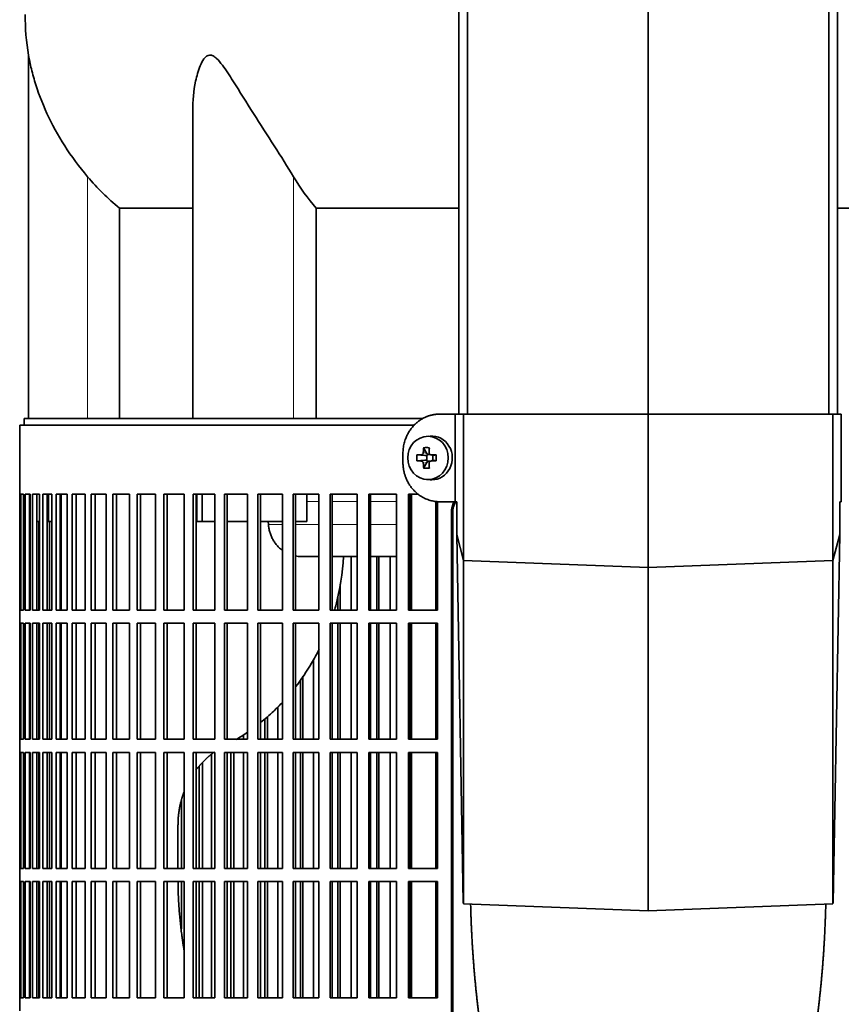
# Model space of a CAD drawing. Header units: millimetres. Extents: x 427 to 1319, y -2013 to 1724.
# Tile 14 of 30: x 434 to 621, y -156 to 69. Entities that reach past the tile are written whole.
import ezdxf

# ---------------------------------------------------------------- set-up
doc = ezdxf.new("R2010")
doc.units = ezdxf.units.MM
for name, color, linetype in [('M5X8_UNI7687', 7, 'Continuous'), ('MID_454-4', 7, 'Continuous'), ('VSI344-454_FILTR', 7, 'Continuous'), ('VSI344-454_SUPPO', 7, 'Continuous'), ('VSI344-454_TERMI', 7, 'Continuous'), ('VSI454_DIFFUSORE', 7, 'Continuous')]:
    doc.layers.add(name, color=color, linetype=linetype)

# ---------------------------------------------------------------- blocks, each defined once
blk = doc.blocks.new('SE')
at = {"layer": 'M5X8_UNI7687', "color": 7, "linetype": 'Continuous', "lineweight": 35}
for p, q in [((527.56, -26.53), (526.71, -26.6)), ((526.07, -29.18), (526.83, -30.49)), ((524.52, -30.83), (526.37, -30.98)), ((526.77, -32.08), (526.77, -30.95)), ((526.94, -30.77), (527.56, -30.77)), ((527.64, -30.78), (528.23, -30.98)), ((528.18, -30.96), (528.18, -32.07)), ((528.91, -30.83), (528.31, -30.98)), ((524.52, -32.21), (526.37, -32.05)), ((526.07, -33.85), (526.83, -32.55)), ((527.58, -32.27), (526.94, -32.27)), ((528.23, -32.05), (527.64, -32.25)), ((528.91, -32.21), (528.31, -32.05)), ((526.71, -36.43), (527.56, -36.5))]:
    blk.add_line(p, q, dxfattribs=at)
at = {"layer": 'M5X8_UNI7687', "color": 4, "linetype": 'Continuous', "lineweight": 9}
for p, q in [((526.37, -30.98), (525.51, -30.81)), ((525.98, -30.31), (526.83, -30.49)), ((527.78, -30.81), (528.31, -30.98)), ((525.51, -32.23), (526.37, -32.05)), ((526.83, -32.55), (525.98, -32.73)), ((528.31, -32.05), (527.78, -32.23))]:
    blk.add_line(p, q, dxfattribs=at)
at = {"layer": 'M5X8_UNI7687', "color": 7, "linetype": 'Continuous', "lineweight": 35}
for centre, radius, start, end in [((535.69, -31.52), 11.19, 176.4519, 183.5481), ((494.96, -31.52), 33.96, 358.8317, 1.1683)]:
    blk.add_arc(centre, radius, start, end, dxfattribs=at)
blk.add_ellipse((527.06, -31.52), major_axis=(0, -4.93), ratio=0.939693, dxfattribs=at)
for centre, major_axis, ratio, start_param, end_param in [((527.91, -31.52), (0, -5), 0.939693, 0, 3.218028), ((530.18, -31.52), (0, 10), 0.422618, 1.335108, 1.449667), ((529.28, -34.58), (-8.99, 2.22), 0.549436, -1.223909, -1.074217), ((529.89, -31.52), (0, 10), 0.258819, 1.335108, 1.449667), ((530.03, -31.67), (-9.99, 0.3), 0.0819, -1.099374, -0.984815), ((526.36, -30.48), (0.805, -0.118), 0.613124, 4.809424, 5.327625), ((526.53, -30.52), (0.03, -0.501), 0.939258, 0.461161, 0.987959), ((526.36, -30.48), (0.521, -0.505), 0.511875, 0.559691, 1.077892), ((530.03, -31.67), (-9.99, 0.3), 0.0819, -1.456192, -1.341632), ((528.31, -30.48), (0.052, 0.506), 0.51441, 3.025925, 3.331693), ((530.03, -31.36), (-9.99, -0.3), 0.0819, 0.984815, 1.099374), ((530.18, -31.52), (0, -10), 0.422618, -1.449667, -1.335108), ((526.36, -32.55), (0.805, 0.118), 0.613124, 0.95556, 1.473761), ((526.53, -32.52), (0.03, 0.501), 0.939258, 5.295226, 5.822024), ((526.36, -32.55), (0.521, 0.505), 0.511875, 5.205293, 5.723494), ((529.89, -31.52), (0, -10), 0.258819, -1.449667, -1.335108), ((530.03, -31.36), (-9.99, -0.3), 0.0819, 1.341632, 1.456192), ((528.31, -32.55), (0.052, -0.506), 0.51441, 2.951492, 3.25726), ((529.28, -28.45), (-8.99, -2.22), 0.549436, 1.074217, 1.223909), ((527.91, -31.52), (0, -5), 0.939693, 6.20675, 6.283185)]:
    blk.add_ellipse(centre, major_axis=major_axis, ratio=ratio, start_param=start_param, end_param=end_param, dxfattribs=at)
for points in [[(525.51, -30.81), (525.53, -30.81), (525.56, -30.81), (525.6, -30.8), (525.64, -30.79), (525.68, -30.77), (525.72, -30.75), (525.76, -30.72), (525.8, -30.69), (525.83, -30.66), (525.87, -30.62), (525.89, -30.58), (525.92, -30.54), (525.94, -30.5), (525.96, -30.45), (525.97, -30.41), (525.98, -30.36), (525.98, -30.33), (525.98, -30.31)], [(527.32, -30.31), (527.32, -30.33), (527.32, -30.36), (527.32, -30.41), (527.33, -30.45), (527.35, -30.5), (527.36, -30.54), (527.39, -30.58), (527.41, -30.62), (527.45, -30.66), (527.48, -30.69), (527.52, -30.72), (527.56, -30.75), (527.6, -30.77), (527.64, -30.79), (527.69, -30.8), (527.73, -30.81), (527.77, -30.81), (527.78, -30.81)], [(525.98, -32.73), (525.98, -32.71), (525.98, -32.67), (525.97, -32.63), (525.96, -32.58), (525.94, -32.54), (525.92, -32.49), (525.89, -32.45), (525.87, -32.41), (525.83, -32.38), (525.8, -32.34), (525.76, -32.31), (525.72, -32.29), (525.68, -32.27), (525.64, -32.25), (525.6, -32.24), (525.56, -32.23), (525.53, -32.23), (525.51, -32.23)], [(527.78, -32.23), (527.77, -32.23), (527.73, -32.23), (527.69, -32.24), (527.64, -32.25), (527.6, -32.27), (527.56, -32.29), (527.52, -32.31), (527.48, -32.34), (527.45, -32.38), (527.41, -32.41), (527.39, -32.45), (527.36, -32.49), (527.35, -32.54), (527.33, -32.58), (527.32, -32.63), (527.32, -32.67), (527.32, -32.71), (527.32, -32.73)]]:
    blk.add_open_spline(points, degree=3, dxfattribs=at)
at = {"layer": 'MID_454-4', "color": 7, "linetype": 'Continuous', "lineweight": 35}
for p, q in [((534.13, 930.48), (534.13, -21.52)), ((536.1, -21.52), (536.1, 930.48)), ((577.34, -21.52), (577.34, 930.48)), ((618.58, -21.52), (618.58, 930.48)), ((620.54, 930.48), (620.54, -21.52))]:
    blk.add_line(p, q, dxfattribs=at)
at = {"layer": 'VSI344-454_FILTR', "color": 7, "linetype": 'Continuous', "lineweight": 35}
for p, q in [((523.87, -24.02), (433.84, -24.02)), ((433.84, -24.02), (433.84, -39.77)), ((433.84, -39.77), (433.96, -39.77)), ((433.84, -66.27), (433.84, -39.77)), ((433.96, -66.27), (433.96, -39.77)), ((434.12, -39.77), (434.73, -39.77)), ((434.12, -66.27), (434.12, -39.77)), ((434.73, -66.27), (434.73, -39.77)), ((435.1, -39.77), (436.2, -39.77)), ((435.1, -66.27), (435.1, -39.77)), ((436.08, -66.27), (436.08, -39.77)), ((436.2, -66.27), (436.2, -39.77)), ((436.77, -39.77), (438.35, -39.77)), ((436.77, -66.27), (436.77, -39.77)), ((437.74, -66.27), (437.74, -39.77)), ((438.35, -66.27), (438.35, -39.77)), ((439.12, -39.77), (441.18, -39.77)), ((439.12, -66.27), (439.12, -39.77)), ((440.08, -66.27), (440.08, -39.77)), ((441.18, -66.27), (441.18, -39.77)), ((442.15, -39.77), (444.67, -39.77)), ((442.15, -66.27), (442.15, -39.77)), ((443.08, -66.27), (443.08, -39.77)), ((444.67, -66.27), (444.67, -39.77)), ((445.83, -39.77), (448.81, -39.77)), ((445.83, -66.27), (445.83, -39.77)), ((446.74, -66.27), (446.74, -39.77)), ((448.81, -66.27), (448.81, -39.77)), ((450.16, -39.77), (453.57, -39.77)), ((450.16, -66.27), (450.16, -39.77)), ((451.04, -66.27), (451.04, -39.77)), ((453.57, -66.27), (453.57, -39.77)), ((455.11, -39.77), (458.94, -39.77)), ((455.11, -66.27), (455.11, -39.77)), ((455.95, -66.27), (455.95, -39.77)), ((458.94, -66.27), (458.94, -39.77)), ((460.65, -39.77), (464.88, -39.77)), ((460.65, -66.27), (460.65, -39.77)), ((461.45, -66.27), (461.45, -39.77)), ((464.88, -66.27), (464.88, -39.77)), ((466.76, -39.77), (471.38, -39.77)), ((466.76, -66.27), (466.76, -39.77)), ((467.52, -66.27), (467.52, -39.77)), ((471.38, -66.27), (471.38, -39.77)), ((473.41, -39.77), (478.38, -39.77)), ((473.41, -66.27), (473.41, -39.77)), ((474.12, -66.27), (474.12, -39.77)), ((478.38, -66.27), (478.38, -39.77)), ((480.57, -39.77), (485.88, -39.77)), ((480.57, -66.27), (480.57, -39.77)), ((481.22, -66.27), (481.22, -39.77)), ((485.88, -66.27), (485.88, -39.77)), ((488.19, -39.77), (493.81, -39.77)), ((488.19, -66.27), (488.19, -39.77)), ((488.8, -66.27), (488.8, -39.77)), ((493.81, -66.27), (493.81, -39.77)), ((496.25, -39.77), (502.15, -39.77)), ((496.25, -66.27), (496.25, -39.77)), ((496.8, -66.27), (496.8, -39.77)), ((502.15, -66.27), (502.15, -39.77)), ((504.71, -39.77), (510.86, -39.77)), ((504.71, -66.27), (504.71, -39.77)), ((505.2, -66.27), (505.2, -39.77)), ((510.86, -66.27), (510.86, -39.77)), ((513.52, -39.77), (519.9, -39.77)), ((513.52, -66.27), (513.52, -39.77)), ((513.94, -66.27), (513.94, -39.77)), ((519.9, -66.27), (519.9, -39.77)), ((522.64, -39.77), (524.77, -39.77)), ((522.64, -66.27), (522.64, -39.77)), ((523, -66.27), (523, -39.77)), ((529.21, -66.27), (529.21, -41.46)), ((532.4, -315.02), (532.4, -44.02)), ((532.71, -315.02), (532.71, -44.02)), ((438.17, -66.27), (438.17, -46.02)), ((440.64, -66.27), (440.64, -46.02)), ((509.53, -66.27), (509.53, -54.02)), ((515.34, -66.27), (515.34, -54.02)), ((515.8, -66.27), (515.8, -54.02)), ((518.44, -66.27), (518.44, -54.02)), ((506.98, -66.27), (506.98, -60.38)), ((506.47, -66.27), (506.47, -63.14)), ((433.84, -66.27), (433.96, -66.27)), ((433.84, -66.27), (433.84, -69.27)), ((434.12, -66.27), (434.73, -66.27)), ((435.1, -66.27), (436.2, -66.27)), ((436.77, -66.27), (438.35, -66.27)), ((439.12, -66.27), (441.18, -66.27)), ((442.15, -66.27), (444.67, -66.27)), ((445.83, -66.27), (448.81, -66.27)), ((450.16, -66.27), (453.57, -66.27)), ((455.11, -66.27), (458.94, -66.27)), ((460.65, -66.27), (464.88, -66.27)), ((466.76, -66.27), (471.38, -66.27)), ((473.41, -66.27), (478.38, -66.27)), ((480.57, -66.27), (485.88, -66.27)), ((488.19, -66.27), (493.81, -66.27)), ((496.25, -66.27), (502.15, -66.27)), ((504.71, -66.27), (510.86, -66.27)), ((513.52, -66.27), (519.9, -66.27)), ((522.64, -66.27), (529.21, -66.27)), ((433.84, -69.27), (433.96, -69.27)), ((433.84, -95.77), (433.84, -69.27)), ((433.96, -95.77), (433.96, -69.27)), ((434.12, -69.27), (434.73, -69.27)), ((434.12, -95.77), (434.12, -69.27)), ((434.73, -95.77), (434.73, -69.27)), ((435.1, -69.27), (436.2, -69.27)), ((435.1, -95.77), (435.1, -69.27)), ((436.08, -95.77), (436.08, -69.27)), ((436.2, -95.77), (436.2, -69.27)), ((436.77, -69.27), (438.35, -69.27)), ((436.77, -95.77), (436.77, -69.27)), ((437.74, -95.77), (437.74, -69.27)), ((438.17, -95.77), (438.17, -69.27)), ((438.35, -95.77), (438.35, -69.27)), ((439.12, -69.27), (441.18, -69.27)), ((439.12, -95.77), (439.12, -69.27)), ((440.08, -95.77), (440.08, -69.27)), ((440.64, -95.77), (440.64, -69.27)), ((441.18, -95.77), (441.18, -69.27)), ((442.15, -69.27), (444.67, -69.27)), ((442.15, -95.77), (442.15, -69.27)), ((443.08, -95.77), (443.08, -69.27)), ((444.67, -95.77), (444.67, -69.27)), ((445.83, -69.27), (448.81, -69.27)), ((445.83, -95.77), (445.83, -69.27)), ((446.74, -95.77), (446.74, -69.27)), ((448.81, -95.77), (448.81, -69.27)), ((450.16, -69.27), (453.57, -69.27)), ((450.16, -95.77), (450.16, -69.27)), ((451.04, -95.77), (451.04, -69.27)), ((453.57, -95.77), (453.57, -69.27)), ((455.11, -69.27), (458.94, -69.27)), ((455.11, -95.77), (455.11, -69.27)), ((455.95, -95.77), (455.95, -69.27)), ((458.94, -95.77), (458.94, -69.27)), ((460.65, -69.27), (464.88, -69.27)), ((460.65, -95.77), (460.65, -69.27)), ((461.45, -95.77), (461.45, -69.27)), ((464.88, -95.77), (464.88, -69.27)), ((466.76, -69.27), (471.38, -69.27)), ((466.76, -95.77), (466.76, -69.27)), ((467.52, -95.77), (467.52, -69.27)), ((471.38, -95.77), (471.38, -69.27)), ((473.41, -69.27), (478.38, -69.27)), ((473.41, -95.77), (473.41, -69.27)), ((474.12, -95.77), (474.12, -69.27)), ((478.38, -95.77), (478.38, -69.27)), ((480.57, -69.27), (485.88, -69.27)), ((480.57, -95.77), (480.57, -69.27)), ((481.22, -95.77), (481.22, -69.27)), ((485.88, -95.77), (485.88, -69.27)), ((488.19, -69.27), (493.81, -69.27)), ((488.19, -95.77), (488.19, -69.27)), ((488.8, -95.77), (488.8, -69.27)), ((493.81, -95.77), (493.81, -69.27)), ((496.25, -69.27), (502.15, -69.27)), ((496.25, -95.77), (496.25, -69.27)), ((496.8, -95.77), (496.8, -69.27)), ((502.15, -95.77), (502.15, -69.27)), ((504.71, -69.27), (510.86, -69.27)), ((504.71, -95.77), (504.71, -69.27)), ((505.2, -95.77), (505.2, -69.27)), ((506.47, -95.77), (506.47, -69.27)), ((506.98, -95.77), (506.98, -69.27)), ((509.53, -95.77), (509.53, -69.27)), ((510.86, -95.77), (510.86, -69.27)), ((513.52, -69.27), (519.9, -69.27)), ((513.52, -95.77), (513.52, -69.27)), ((513.94, -95.77), (513.94, -69.27)), ((515.34, -95.77), (515.34, -69.27)), ((515.8, -95.77), (515.8, -69.27)), ((518.44, -95.77), (518.44, -69.27)), ((519.9, -95.77), (519.9, -69.27)), ((522.64, -69.27), (529.21, -69.27)), ((522.64, -95.77), (522.64, -69.27)), ((523, -95.77), (523, -69.27)), ((529.21, -95.77), (529.21, -69.27)), ((500.95, -95.77), (500.95, -77.52)), ((497.93, -95.77), (497.93, -82.26)), ((498.51, -95.77), (498.51, -81.39)), ((492.75, -95.77), (492.75, -88.34)), ((489.79, -95.77), (489.79, -91.14)), ((490.42, -95.77), (490.42, -90.58)), ((433.84, -95.77), (433.96, -95.77)), ((433.84, -95.77), (433.84, -98.77)), ((434.12, -95.77), (434.73, -95.77)), ((435.1, -95.77), (436.2, -95.77)), ((436.77, -95.77), (438.35, -95.77)), ((439.12, -95.77), (441.18, -95.77)), ((442.15, -95.77), (444.67, -95.77)), ((445.83, -95.77), (448.81, -95.77)), ((450.16, -95.77), (453.57, -95.77)), ((455.11, -95.77), (458.94, -95.77)), ((460.65, -95.77), (464.88, -95.77)), ((466.76, -95.77), (471.38, -95.77)), ((473.41, -95.77), (478.38, -95.77)), ((480.57, -95.77), (485.88, -95.77)), ((484.95, -95.77), (484.95, -94.71)), ((488.19, -95.77), (493.81, -95.77)), ((496.25, -95.77), (502.15, -95.77)), ((504.71, -95.77), (510.86, -95.77)), ((513.52, -95.77), (519.9, -95.77)), ((522.64, -95.77), (529.21, -95.77)), ((433.84, -98.77), (433.96, -98.77)), ((433.84, -125.27), (433.84, -98.77)), ((433.96, -125.27), (433.96, -98.77)), ((434.12, -98.77), (434.73, -98.77)), ((434.12, -125.27), (434.12, -98.77)), ((434.73, -125.27), (434.73, -98.77)), ((435.1, -98.77), (436.2, -98.77)), ((435.1, -125.27), (435.1, -98.77)), ((436.08, -125.27), (436.08, -98.77)), ((436.2, -125.27), (436.2, -98.77)), ((436.77, -98.77), (438.35, -98.77)), ((436.77, -125.27), (436.77, -98.77)), ((437.74, -125.27), (437.74, -98.77)), ((438.17, -125.27), (438.17, -98.77)), ((438.35, -125.27), (438.35, -98.77)), ((439.12, -98.77), (441.18, -98.77)), ((439.12, -125.27), (439.12, -98.77)), ((440.08, -125.27), (440.08, -98.77)), ((440.64, -125.27), (440.64, -98.77)), ((441.18, -125.27), (441.18, -98.77)), ((442.15, -98.77), (444.67, -98.77)), ((442.15, -125.27), (442.15, -98.77)), ((443.08, -125.27), (443.08, -98.77)), ((444.67, -125.27), (444.67, -98.77)), ((445.83, -98.77), (448.81, -98.77)), ((445.83, -125.27), (445.83, -98.77)), ((446.74, -125.27), (446.74, -98.77)), ((448.81, -125.27), (448.81, -98.77)), ((450.16, -98.77), (453.57, -98.77)), ((450.16, -125.27), (450.16, -98.77)), ((451.04, -125.27), (451.04, -98.77)), ((453.57, -125.27), (453.57, -98.77)), ((455.11, -98.77), (458.94, -98.77)), ((455.11, -125.27), (455.11, -98.77)), ((455.95, -125.27), (455.95, -98.77)), ((458.94, -125.27), (458.94, -98.77)), ((460.65, -98.77), (464.88, -98.77)), ((460.65, -125.27), (460.65, -98.77)), ((461.45, -125.27), (461.45, -98.77)), ((464.88, -125.27), (464.88, -98.77)), ((466.76, -98.77), (471.38, -98.77)), ((466.76, -125.27), (466.76, -98.77)), ((467.52, -125.27), (467.52, -98.77)), ((471.38, -125.27), (471.38, -98.77)), ((473.41, -98.77), (478.38, -98.77)), ((473.41, -125.27), (473.41, -98.77)), ((474.12, -125.27), (474.12, -98.77)), ((478.38, -125.27), (478.38, -98.77)), ((480.57, -98.77), (485.88, -98.77)), ((480.57, -125.27), (480.57, -98.77)), ((481.22, -125.27), (481.22, -98.77)), ((482.07, -125.27), (482.07, -98.77)), ((482.75, -125.27), (482.75, -98.77)), ((484.95, -125.27), (484.95, -98.77)), ((485.88, -125.27), (485.88, -98.77)), ((488.19, -98.77), (493.81, -98.77)), ((488.19, -125.27), (488.19, -98.77)), ((488.8, -125.27), (488.8, -98.77)), ((489.79, -125.27), (489.79, -98.77)), ((490.42, -125.27), (490.42, -98.77)), ((492.75, -125.27), (492.75, -98.77)), ((493.81, -125.27), (493.81, -98.77)), ((496.25, -98.77), (502.15, -98.77)), ((496.25, -125.27), (496.25, -98.77)), ((496.8, -125.27), (496.8, -98.77)), ((497.93, -125.27), (497.93, -98.77)), ((498.51, -125.27), (498.51, -98.77)), ((500.95, -125.27), (500.95, -98.77)), ((502.15, -125.27), (502.15, -98.77)), ((504.71, -98.77), (510.86, -98.77)), ((504.71, -125.27), (504.71, -98.77)), ((505.2, -125.27), (505.2, -98.77)), ((506.47, -125.27), (506.47, -98.77)), ((506.98, -125.27), (506.98, -98.77)), ((509.53, -125.27), (509.53, -98.77)), ((510.86, -125.27), (510.86, -98.77)), ((513.52, -98.77), (519.9, -98.77)), ((513.52, -125.27), (513.52, -98.77)), ((513.94, -125.27), (513.94, -98.77)), ((515.34, -125.27), (515.34, -98.77)), ((515.8, -125.27), (515.8, -98.77)), ((518.44, -125.27), (518.44, -98.77)), ((519.9, -125.27), (519.9, -98.77)), ((522.64, -98.77), (529.21, -98.77)), ((522.64, -125.27), (522.64, -98.77)), ((523, -125.27), (523, -98.77)), ((529.21, -125.27), (529.21, -98.77)), ((475.55, -125.27), (475.55, -101.12)), ((477.61, -125.27), (477.61, -99.23)), ((474.82, -125.27), (474.82, -101.92)), ((470.75, -125.27), (470.75, -109.67)), ((433.84, -125.27), (433.96, -125.27)), ((433.84, -125.27), (433.84, -128.27)), ((434.12, -125.27), (434.73, -125.27)), ((435.1, -125.27), (436.2, -125.27)), ((436.77, -125.27), (438.35, -125.27)), ((439.12, -125.27), (441.18, -125.27)), ((442.15, -125.27), (444.67, -125.27)), ((445.83, -125.27), (448.81, -125.27)), ((450.16, -125.27), (453.57, -125.27)), ((455.11, -125.27), (458.94, -125.27)), ((460.65, -125.27), (464.88, -125.27)), ((466.76, -125.27), (471.38, -125.27)), ((473.41, -125.27), (478.38, -125.27)), ((480.57, -125.27), (485.88, -125.27)), ((488.19, -125.27), (493.81, -125.27)), ((496.25, -125.27), (502.15, -125.27)), ((504.71, -125.27), (510.86, -125.27)), ((513.52, -125.27), (519.9, -125.27)), ((522.64, -125.27), (529.21, -125.27)), ((433.84, -128.27), (433.96, -128.27)), ((433.84, -154.77), (433.84, -128.27)), ((433.96, -154.77), (433.96, -128.27)), ((434.12, -128.27), (434.73, -128.27)), ((434.12, -154.77), (434.12, -128.27)), ((434.73, -154.77), (434.73, -128.27)), ((435.1, -128.27), (436.2, -128.27)), ((435.1, -154.77), (435.1, -128.27)), ((436.08, -154.77), (436.08, -128.27)), ((436.2, -154.77), (436.2, -128.27)), ((436.77, -128.27), (438.35, -128.27)), ((436.77, -154.77), (436.77, -128.27)), ((437.74, -154.77), (437.74, -128.27)), ((438.17, -154.77), (438.17, -128.27)), ((438.35, -154.77), (438.35, -128.27)), ((439.12, -128.27), (441.18, -128.27)), ((439.12, -154.77), (439.12, -128.27)), ((440.08, -154.77), (440.08, -128.27)), ((440.64, -154.77), (440.64, -128.27)), ((441.18, -154.77), (441.18, -128.27)), ((442.15, -128.27), (444.67, -128.27)), ((442.15, -154.77), (442.15, -128.27)), ((443.08, -154.77), (443.08, -128.27)), ((444.67, -154.77), (444.67, -128.27)), ((445.83, -128.27), (448.81, -128.27)), ((445.83, -154.77), (445.83, -128.27)), ((446.74, -154.77), (446.74, -128.27)), ((448.81, -154.77), (448.81, -128.27)), ((450.16, -128.27), (453.57, -128.27)), ((450.16, -154.77), (450.16, -128.27)), ((451.04, -154.77), (451.04, -128.27)), ((453.57, -154.77), (453.57, -128.27)), ((455.11, -128.27), (458.94, -128.27)), ((455.11, -154.77), (455.11, -128.27)), ((455.95, -154.77), (455.95, -128.27)), ((458.94, -154.77), (458.94, -128.27)), ((460.65, -128.27), (464.88, -128.27)), ((460.65, -154.77), (460.65, -128.27)), ((461.45, -154.77), (461.45, -128.27)), ((464.88, -154.77), (464.88, -128.27)), ((466.76, -128.27), (471.38, -128.27)), ((466.76, -154.77), (466.76, -128.27)), ((467.52, -154.77), (467.52, -128.27)), ((470.75, -139.03), (470.75, -128.27)), ((471.38, -154.77), (471.38, -128.27)), ((473.41, -128.27), (478.38, -128.27)), ((473.41, -154.77), (473.41, -128.27)), ((474.12, -154.77), (474.12, -128.27)), ((474.82, -154.77), (474.82, -128.27)), ((475.55, -154.77), (475.55, -128.27)), ((477.61, -154.77), (477.61, -128.27)), ((478.38, -154.77), (478.38, -128.27)), ((480.57, -128.27), (485.88, -128.27)), ((480.57, -154.77), (480.57, -128.27)), ((481.22, -154.77), (481.22, -128.27)), ((482.07, -154.77), (482.07, -128.27)), ((482.75, -154.77), (482.75, -128.27)), ((484.95, -154.77), (484.95, -128.27)), ((485.88, -154.77), (485.88, -128.27)), ((488.19, -128.27), (493.81, -128.27)), ((488.19, -154.77), (488.19, -128.27)), ((488.8, -154.77), (488.8, -128.27)), ((489.79, -154.77), (489.79, -128.27)), ((490.42, -154.77), (490.42, -128.27)), ((492.75, -154.77), (492.75, -128.27)), ((493.81, -154.77), (493.81, -128.27)), ((496.25, -128.27), (502.15, -128.27)), ((496.25, -154.77), (496.25, -128.27)), ((496.8, -154.77), (496.8, -128.27)), ((497.93, -154.77), (497.93, -128.27)), ((498.51, -154.77), (498.51, -128.27)), ((500.95, -154.77), (500.95, -128.27)), ((502.15, -154.77), (502.15, -128.27)), ((504.71, -128.27), (510.86, -128.27)), ((504.71, -154.77), (504.71, -128.27)), ((505.2, -154.77), (505.2, -128.27)), ((506.47, -154.77), (506.47, -128.27)), ((506.98, -154.77), (506.98, -128.27)), ((509.53, -154.77), (509.53, -128.27)), ((510.86, -154.77), (510.86, -128.27)), ((513.52, -128.27), (519.9, -128.27)), ((513.52, -154.77), (513.52, -128.27)), ((513.94, -154.77), (513.94, -128.27)), ((515.34, -154.77), (515.34, -128.27)), ((515.8, -154.77), (515.8, -128.27)), ((518.44, -154.77), (518.44, -128.27)), ((519.9, -154.77), (519.9, -128.27)), ((522.64, -128.27), (529.21, -128.27)), ((522.64, -154.77), (522.64, -128.27)), ((523, -154.77), (523, -128.27)), ((529.21, -154.77), (529.21, -128.27)), ((433.84, -154.77), (433.96, -154.77)), ((433.84, -154.77), (433.84, -157.77)), ((434.12, -154.77), (434.73, -154.77)), ((435.1, -154.77), (436.2, -154.77)), ((436.77, -154.77), (438.35, -154.77)), ((439.12, -154.77), (441.18, -154.77)), ((442.15, -154.77), (444.67, -154.77)), ((445.83, -154.77), (448.81, -154.77)), ((450.16, -154.77), (453.57, -154.77)), ((455.11, -154.77), (458.94, -154.77)), ((460.65, -154.77), (464.88, -154.77)), ((466.76, -154.77), (471.38, -154.77)), ((473.41, -154.77), (478.38, -154.77)), ((480.57, -154.77), (485.88, -154.77)), ((488.19, -154.77), (493.81, -154.77)), ((496.25, -154.77), (502.15, -154.77)), ((504.71, -154.77), (510.86, -154.77)), ((513.52, -154.77), (519.9, -154.77)), ((522.64, -154.77), (529.21, -154.77))]:
    blk.add_line(p, q, dxfattribs=at)
at = {"layer": 'VSI344-454_FILTR', "color": 4, "linetype": 'Continuous', "lineweight": 9}
blk.add_line((532.4, -44.02), (532.71, -44.02), dxfattribs=at)
at = {"layer": 'VSI344-454_FILTR', "color": 7, "linetype": 'Continuous', "lineweight": 35}
for points, knots in [([(532.4, -44.02), (532.4, -43.94), (532.4, -43.8), (532.41, -43.58), (532.44, -43.36), (532.47, -43.15), (532.51, -42.94), (532.56, -42.73), (532.62, -42.52), (532.68, -42.31), (532.81, -41.95), (532.95, -41.68), (533.06, -41.47)], [0, 0, 0, 0, 0.027983, 0.0557899, 0.0834734, 0.1110867, 0.1386835, 0.1663177, 0.1940428, 0.2219119, 0.2499772, 0.3401037, 0.3401037, 0.3401037, 0.3401037]), ([(533.43, -41.37), (533.29, -41.61), (533.12, -41.97), (532.94, -42.47), (532.84, -42.85), (532.76, -43.23), (532.72, -43.62), (532.71, -43.89), (532.71, -44.02)], [0.6449979, 0.6449979, 0.6449979, 0.6449979, 0.7500173, 0.8003848, 0.8502554, 0.8999393, 0.9497504, 1, 1, 1, 1])]:
    blk.add_open_spline(points, degree=3, knots=knots, dxfattribs=at)
at = {"layer": 'VSI344-454_SUPPO', "color": 7, "linetype": 'Continuous', "lineweight": 35}
for p, q in [((525.91, -22.52), (434.84, -22.52)), ((434.84, -22.52), (434.84, -24.02)), ((440.43, -46.02), (440.43, -39.77)), ((443.33, -66.27), (443.33, -39.77)), ((474.27, -46.02), (474.27, -39.77)), ((475.48, -46.02), (475.48, -39.77)), ((499.39, -46.02), (499.39, -39.77)), ((523.27, -66.27), (523.27, -39.77)), ((528.87, -66.27), (528.87, -41.43)), ((436.08, -46.02), (436.2, -46.02)), ((437.74, -46.02), (438.35, -46.02)), ((440.08, -46.02), (440.43, -46.02)), ((440.43, -46.02), (441.18, -46.02)), ((443.08, -46.02), (443.33, -46.02)), ((474.27, -46.02), (475.48, -46.02)), ((475.48, -46.02), (478.38, -46.02)), ((481.22, -46.02), (485.88, -46.02)), ((488.8, -46.02), (493.81, -46.02)), ((490.61, -46.72), (490.56, -46.02)), ((496.8, -46.02), (499.39, -46.02)), ((497.98, -54.02), (502.15, -54.02)), ((505.2, -54.02), (510.86, -54.02)), ((513.94, -54.02), (519.9, -54.02)), ((523, -54.02), (523.27, -54.02)), ((443.33, -95.77), (443.33, -69.27)), ((523.27, -95.77), (523.27, -69.27)), ((528.87, -95.77), (528.87, -69.27)), ((443.33, -125.27), (443.33, -98.77)), ((523.27, -125.27), (523.27, -98.77)), ((528.87, -125.27), (528.87, -98.77)), ((469.98, -125.27), (469.98, -115.37)), ((443.33, -154.77), (443.33, -128.27)), ((523.27, -154.77), (523.27, -128.27)), ((528.87, -154.77), (528.87, -128.27))]:
    blk.add_line(p, q, dxfattribs=at)
at = {"layer": 'VSI344-454_SUPPO', "color": 4, "linetype": 'Continuous', "lineweight": 9}
for p, q in [((502.15, -41.49), (499.39, -41.49)), ((510.86, -41.49), (505.2, -41.49)), ((519.9, -41.49), (513.94, -41.49)), ((523.27, -41.49), (523, -41.49)), ((490.61, -46.72), (493.81, -46.72)), ((496.8, -46.72), (502.15, -46.72)), ((505.2, -46.72), (510.86, -46.72)), ((513.94, -46.72), (519.9, -46.72)), ((523, -46.72), (523.27, -46.72))]:
    blk.add_line(p, q, dxfattribs=at)
at = {"layer": 'VSI344-454_SUPPO', "color": 7, "linetype": 'Continuous', "lineweight": 35}
for points, degree, knots in [([(490.61, -46.72), (490.65, -47), (490.71, -47.59), (490.92, -48.45), (491.22, -49.3), (491.61, -50.12), (492.1, -50.9), (492.68, -51.63), (493.26, -52.2), (493.65, -52.51), (493.8, -52.62)], 3, [0, 0, 0, 0, 0.0417365, 0.0843208, 0.127753, 0.1720331, 0.2171609, 0.2631364, 0.3099596, 0.3384804, 0.3384804, 0.3384804, 0.3384804]), ([(507.78, -54.02), (507.57, -57.84), (506.97, -61.59), (505.89, -65.61), (505.79, -65.95), (505.69, -66.29)], 3, [0.0517388, 0.0517388, 0.0517388, 0.0517388, 0.25, 0.25, 0.2684606, 0.2684606, 0.2684606, 0.2684606]), ([(502.22, -75.2), (501.68, -76.29), (501.11, -77.35), (499.39, -80.26), (498.17, -82.08), (496.84, -83.79)], 3, [0.4358245, 0.4358245, 0.4358245, 0.4358245, 0.5, 0.5, 0.6155764, 0.6155764, 0.6155764, 0.6155764]), ([(493.82, -87.33), (493.18, -88.02), (492.51, -88.69), (490.87, -90.25), (489.87, -91.13), (488.83, -91.96)], 3, [0.6987897, 0.6987897, 0.6987897, 0.6987897, 0.75, 0.75, 0.8223069, 0.8223069, 0.8223069, 0.8223069]), ([(474.09, -102.78), (475.08, -101.47), (476.29, -100.32), (477.24, -99.41), (478.3, -98.66)], 2, [0.6005011, 0.6005011, 0.6005011, 0.75, 0.75, 0.871212, 0.871212, 0.871212]), ([(469.98, -115.37), (469.98, -112.51), (470.71, -109.79), (470.98, -108.78), (471.34, -107.83)], 2, [0, 0, 0, 0.25, 0.25, 0.3403799, 0.3403799, 0.3403799]), ([(471.35, -143.85), (471.05, -142.08), (470.82, -140.3), (470.04, -134.32), (469.98, -128.27)], 2, [0.6816481, 0.6816481, 0.6816481, 0.75, 0.75, 0.9800661, 0.9800661, 0.9800661]), ([(542.55, -180.21), (541.12, -174.28), (540.04, -167.9), (538.94, -161.5), (538.21, -154.78), (537.47, -148.07), (537.09, -141.13), (536.89, -137.28), (536.79, -133.41)], 2, [0, 0, 0, 0.25, 0.25, 0.5, 0.5, 0.75, 0.75, 0.8891852, 0.8891852, 0.8891852]), ([(617.88, -133.41), (617.79, -137.28), (617.58, -141.13), (617.21, -148.07), (616.47, -154.78), (615.73, -161.5), (614.64, -167.9), (613.55, -174.28), (612.13, -180.21)], 2, [0.1108193, 0.1108193, 0.1108193, 0.25, 0.25, 0.5, 0.5, 0.75, 0.75, 1, 1, 1])]:
    blk.add_open_spline(points, degree=degree, knots=knots, dxfattribs=at)
for points in [[(496.78, -53.91), (497.22, -53.99), (497.65, -54.02), (498.09, -54.01)], [(485.88, -94.15), (485, -94.75), (484.11, -95.31), (483.2, -95.85)]]:
    blk.add_open_spline(points, degree=3, dxfattribs=at)
at = {"layer": 'VSI344-454_TERMI', "color": 7, "linetype": 'Continuous', "lineweight": 35}
for p, q in [((529.74, -21.52), (533.25, -21.52)), ((533.25, -21.52), (535.16, -21.52)), ((533.25, -41.52), (533.25, -21.52)), ((535.16, -21.52), (577.34, -21.52)), ((535.16, -54.93), (535.16, -21.52)), ((577.34, -21.52), (619.52, -21.52)), ((577.34, -56.52), (577.34, -21.52)), ((619.52, -21.52), (621.42, -21.52)), ((619.52, -54.93), (619.52, -21.52)), ((621.42, -21.52), (621.42, -41.52)), ((521.34, -30.52), (521.34, -32.52)), ((529.74, -41.52), (533.25, -41.52)), ((533.25, -41.52), (533.61, -41.52)), ((533.61, -49.01), (533.61, -41.52)), ((621.06, -49.01), (621.06, -41.52)), ((621.42, -41.52), (621.06, -41.52)), ((533.61, -49.01), (535.16, -54.93)), ((535.08, -133.05), (533.61, -49.01)), ((619.52, -54.93), (621.06, -49.01)), ((619.59, -133.05), (621.06, -49.01)), ((535.16, -54.93), (577.34, -56.52)), ((535.16, -54.93), (535.16, -133.34)), ((577.34, -56.52), (619.52, -54.93)), ((619.52, -54.93), (619.52, -133.34)), ((577.34, -56.52), (577.34, -134.93)), ((535.16, -133.34), (535.08, -133.05)), ((577.34, -134.93), (535.16, -133.34)), ((619.52, -133.34), (577.34, -134.93)), ((619.59, -133.05), (619.52, -133.34))]:
    blk.add_line(p, q, dxfattribs=at)
for points, knots in [([(529.74, -21.52), (529.65, -21.52), (529.46, -21.52), (529.19, -21.54), (528.91, -21.56), (528.64, -21.59), (528.37, -21.63), (528.1, -21.69), (527.83, -21.75), (527.56, -21.82), (527.3, -21.9), (527.04, -21.99), (526.78, -22.09), (526.35, -22.26), (525.77, -22.55), (525.06, -23.01), (524.4, -23.53), (523.78, -24.13), (523.22, -24.79), (522.73, -25.5), (522.31, -26.26), (522, -26.97), (521.77, -27.62), (521.61, -28.18), (521.49, -28.76), (521.4, -29.34), (521.35, -29.93), (521.34, -30.32), (521.34, -30.52)], [0, 0, 0, 0, 0.020905, 0.041705, 0.062421, 0.083075, 0.103688, 0.124284, 0.144884, 0.165511, 0.186186, 0.206932, 0.227771, 0.248723, 0.310801, 0.372931, 0.435895, 0.498659, 0.561404, 0.62443, 0.686816, 0.749074, 0.79132, 0.833156, 0.874759, 0.916313, 0.958, 1, 1, 1, 1]), ([(521.34, -32.52), (521.34, -32.62), (521.34, -32.81), (521.35, -33.11), (521.38, -33.41), (521.41, -33.7), (521.45, -33.99), (521.49, -34.28), (521.55, -34.57), (521.62, -34.85), (521.69, -35.13), (521.78, -35.42), (521.87, -35.7), (522.04, -36.16), (522.31, -36.78), (522.73, -37.54), (523.22, -38.25), (523.78, -38.91), (524.4, -39.5), (525.06, -40.03), (525.77, -40.48), (526.43, -40.81), (527.03, -41.05), (527.56, -41.22), (528.1, -41.35), (528.64, -41.45), (529.19, -41.51), (529.56, -41.51), (529.74, -41.52)], [0, 0, 0, 0, 0.021051, 0.042001, 0.062873, 0.08369, 0.104474, 0.125249, 0.146036, 0.166859, 0.18774, 0.208703, 0.229768, 0.250959, 0.313199, 0.375603, 0.438616, 0.501374, 0.564129, 0.627102, 0.689223, 0.75131, 0.793093, 0.834507, 0.875728, 0.916932, 0.958298, 1, 1, 1, 1])]:
    blk.add_open_spline(points, degree=3, knots=knots, dxfattribs=at)
at = {"layer": 'VSI454_DIFFUSORE', "color": 7, "linetype": 'Continuous', "lineweight": 35}
for p, q in [((435.84, 60.43), (435.84, -22.52)), ((473.33, 47.76), (473.33, -22.52)), ((456.59, 25.54), (473.33, 25.54)), ((456.59, -22.52), (456.59, 25.54)), ((501.5, 25.54), (534.13, 25.54)), ((501.5, -22.52), (501.5, 25.54)), ((620.54, 25.54), (653.17, 25.54))]:
    blk.add_line(p, q, dxfattribs=at)
at = {"layer": 'VSI454_DIFFUSORE', "color": 4, "linetype": 'Continuous', "lineweight": 9}
for p, q in [((449.34, -22.52), (449.34, 32.69)), ((496.37, -22.52), (496.37, 32.69))]:
    blk.add_line(p, q, dxfattribs=at)
at = {"layer": 'VSI454_DIFFUSORE', "color": 7, "linetype": 'Continuous', "lineweight": 35}
blk.add_arc((492.5, 69.73), 57.42, 180, 189.3188, dxfattribs=at)
for points, knots in [([(449.34, 32.69), (447.41, 34.97), (445.67, 37.31), (442.57, 42.17), (441.2, 44.66), (438.92, 49.62), (437.99, 52.11), (436.88, 55.81), (436.56, 57.03), (436.18, 58.71), (436.07, 59.25), (435.94, 59.92), (435.9, 60.11), (435.85, 60.38), (435.84, 60.46), (435.84, 60.46)], [0, 0, 0, 0, 0.125, 0.125, 0.25, 0.25, 0.375, 0.375, 0.4375, 0.4375, 0.46875, 0.46875, 0.484375, 0.484375, 0.4987428, 0.4987428, 0.4987428, 0.4987428]), ([(496.37, 32.69), (495.01, 34.97), (493.5, 37.31), (490.38, 42.17), (488.78, 44.66), (485.64, 49.62), (484.1, 52.11), (481.74, 55.81), (480.95, 57.03), (479.69, 58.71), (479.26, 59.25), (478.53, 59.92), (478.28, 60.11), (477.75, 60.4), (477.48, 60.47), (476.7, 60.43), (476.25, 60.05), (475.57, 59.13), (475.3, 58.59), (474.59, 56.9), (474.26, 55.69), (473.54, 52.27), (473.33, 50), (473.33, 47.75)], [0, 0, 0, 0, 0.125, 0.125, 0.25, 0.25, 0.375, 0.375, 0.4375, 0.4375, 0.46875, 0.46875, 0.484375, 0.484375, 0.5, 0.5, 0.53125, 0.53125, 0.5625, 0.5625, 0.625, 0.625, 0.7380463, 0.7380463, 0.7380463, 0.7380463])]:
    blk.add_open_spline(points, degree=3, knots=knots, dxfattribs=at)
for points in [[(456.59, 25.54), (453.96, 27.71), (451.54, 30.09), (449.34, 32.69)], [(501.5, 25.54), (499.64, 27.71), (497.93, 30.09), (496.37, 32.69)]]:
    blk.add_open_spline(points, degree=3, dxfattribs=at)

msp = doc.modelspace()

# ---------------------------------------------------------------- block references
msp.add_blockref('SE', (0, 0))

doc.saveas('drawing.dxf')
